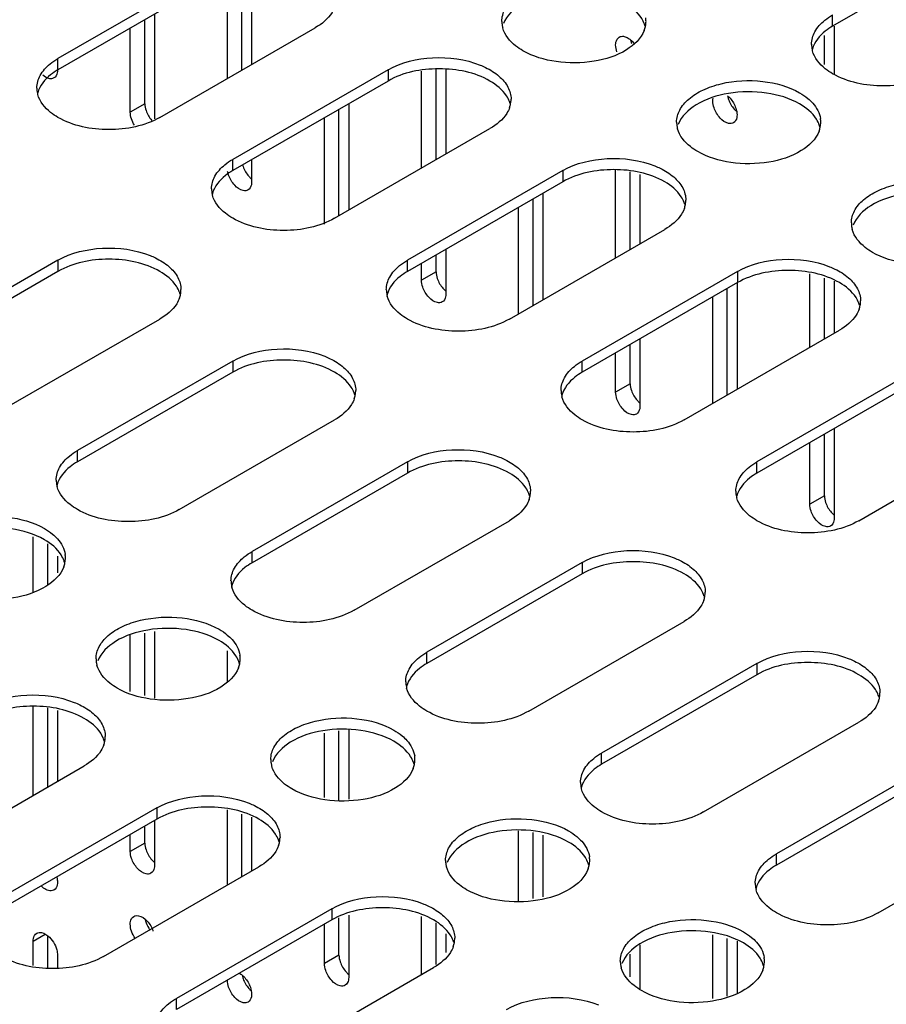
# Model space of a CAD drawing. Header units: millimetres. Extents: x 96 to 741, y 276 to 892.
# Tile 23 of 40: x 536 to 599, y 611 to 683. Entities that reach past the tile are written whole.
import ezdxf

# ---------------------------------------------------------------- set-up
doc = ezdxf.new("R2010")
doc.units = ezdxf.units.MM
doc.header["$LTSCALE"] = 75.983159
doc.layers.get('0').update_dxf_attribs({"linetype": 'CONTINUOUS'})

msp = doc.modelspace()

# ---------------------------------------------------------------- linework, layer by layer
at = {"color": 7}
for p, q in [((606.749, 688.802), (595.435, 682.27)), ((550.322, 686.434), (539.008, 679.902)), ((552.408, 679.065), (552.408, 686.231)), ((553.115, 686.439), (553.115, 679.473)), ((550.322, 685.618), (539.008, 679.086)), ((551.347, 678.453), (551.347, 685.919)), ((545.336, 676.614), (545.336, 682.739)), ((546.044, 683.147), (546.044, 675.501)), ((595.435, 682.27), (595.435, 683.087)), ((544.276, 676.002), (544.276, 682.127)), ((546.433, 675.616), (557.747, 682.148)), ((595.541, 682.27), (595.541, 678.8)), ((594.834, 679.482), (594.834, 681.588)), ((539.008, 679.086), (539.008, 679.902)), ((563.05, 679.086), (551.736, 672.554)), ((563.05, 679.086), (563.05, 678.269)), ((565.489, 671.921), (565.489, 678.986)), ((566.55, 672.533), (566.55, 679.12)), ((567.257, 679.12), (567.257, 672.942)), ((563.05, 678.269), (551.736, 671.737)), ((545.336, 676.614), (544.276, 676.002)), ((559.479, 668.449), (559.479, 676.207)), ((560.186, 676.616), (560.186, 668.859)), ((558.418, 667.837), (558.418, 675.595)), ((559.161, 668.267), (570.475, 674.799)), ((551.736, 671.737), (551.736, 672.554)), ((553.115, 672.533), (553.115, 670.899)), ((575.778, 671.738), (564.464, 665.206)), ((575.778, 671.738), (575.778, 670.921)), ((579.631, 665.389), (579.631, 671.772)), ((580.692, 666.001), (580.692, 671.659)), ((581.399, 671.451), (581.399, 666.41)), ((575.778, 670.921), (564.464, 664.389)), ((573.621, 661.919), (573.621, 669.676)), ((574.328, 670.084), (574.328, 662.327)), ((572.56, 661.307), (572.56, 669.063)), ((571.889, 660.919), (583.203, 667.451)), ((566.55, 664.367), (566.55, 665.593)), ((567.257, 666.001), (567.257, 662.734)), ((539.008, 665.206), (527.695, 658.674)), ((539.008, 665.206), (539.008, 664.389)), ((564.464, 664.389), (564.464, 665.206)), ((565.489, 663.755), (565.489, 664.981)), ((539.008, 664.389), (527.695, 657.857)), ((566.55, 664.367), (565.489, 663.755)), ((588.506, 664.389), (577.192, 657.857)), ((588.506, 664.389), (588.506, 663.573)), ((593.773, 658.857), (593.773, 664.207)), ((594.834, 659.47), (594.834, 663.895)), ((588.506, 663.573), (577.192, 657.041)), ((588.47, 663.573), (588.47, 655.795)), ((595.541, 663.687), (595.541, 659.878)), ((586.702, 654.775), (586.702, 662.531)), ((587.763, 655.387), (587.763, 663.144)), ((535.119, 654.387), (546.433, 660.919)), ((584.617, 653.571), (595.931, 660.103)), ((580.692, 656.202), (580.692, 659.061)), ((581.399, 659.469), (581.399, 654.569)), ((579.631, 655.59), (579.631, 658.449)), ((551.736, 657.857), (540.423, 651.325)), ((551.736, 657.857), (551.736, 657.041)), ((577.192, 657.041), (577.192, 657.857)), ((551.736, 657.041), (540.423, 650.509)), ((601.234, 657.041), (589.92, 650.509)), ((580.692, 656.202), (579.631, 655.59)), ((601.234, 656.224), (589.92, 649.692)), ((547.847, 647.039), (559.161, 653.571)), ((594.834, 648.037), (594.834, 652.529)), ((595.541, 652.938), (595.541, 646.404)), ((597.345, 646.222), (608.659, 652.754)), ((593.773, 647.425), (593.773, 651.917)), ((540.423, 650.509), (540.423, 651.325)), ((564.464, 650.509), (553.151, 643.977)), ((564.464, 650.509), (564.464, 649.692)), ((589.92, 649.692), (589.92, 650.509)), ((564.464, 649.692), (553.151, 643.16)), ((594.834, 648.037), (593.773, 647.425)), ((560.575, 639.69), (571.889, 646.222)), ((537.205, 641.011), (537.205, 645.053)), ((538.265, 641.573), (538.265, 644.526)), ((553.151, 643.16), (553.151, 643.977)), ((538.972, 643.643), (538.972, 642.431)), ((577.192, 643.161), (565.879, 636.629)), ((577.192, 643.161), (577.192, 642.344)), ((577.192, 642.344), (565.879, 635.812)), ((573.303, 632.342), (584.617, 638.874)), ((546.044, 638.14), (546.044, 633.289)), ((544.276, 633.761), (544.276, 637.868)), ((545.336, 633.478), (545.336, 638.032)), ((551.347, 634.431), (551.347, 636.736)), ((565.879, 635.812), (565.879, 636.629)), ((589.92, 635.812), (578.607, 629.28)), ((589.92, 635.812), (589.92, 634.996)), ((589.92, 634.996), (578.607, 628.464)), ((537.205, 626.195), (537.205, 632.662)), ((538.265, 626.807), (538.265, 632.591)), ((538.972, 632.383), (538.972, 627.218)), ((559.479, 625.812), (559.479, 630.901)), ((560.186, 631.01), (560.186, 625.923)), ((586.031, 624.994), (597.345, 631.526)), ((558.418, 626.035), (558.418, 630.738)), ((578.607, 628.464), (578.607, 629.28)), ((529.604, 621.809), (540.918, 628.341)), ((602.648, 628.464), (591.335, 621.932)), ((602.648, 627.647), (591.335, 621.115)), ((546.221, 625.279), (534.908, 618.748)), ((546.221, 625.279), (546.221, 624.463)), ((551.347, 619.666), (551.347, 625.139)), ((546.221, 624.463), (534.908, 617.931)), ((552.408, 620.278), (552.408, 624.827)), ((553.115, 624.619), (553.115, 620.686)), ((545.336, 622.725), (545.336, 623.952)), ((546.044, 624.36), (546.044, 621.092)), ((598.759, 617.645), (610.073, 624.177)), ((544.276, 622.113), (544.276, 623.34)), ((572.56, 618.519), (572.56, 623.607)), ((573.621, 618.687), (573.621, 623.483)), ((574.328, 623.293), (574.328, 618.799)), ((545.336, 622.725), (544.276, 622.113)), ((591.335, 621.115), (591.335, 621.932)), ((542.332, 614.461), (553.646, 620.993)), ((558.949, 617.931), (547.636, 611.399)), ((558.949, 617.931), (558.949, 617.115)), ((559.479, 614.56), (559.479, 617.27)), ((560.186, 617.478), (560.186, 612.927)), ((565.489, 613.134), (565.489, 617.375)), ((558.949, 617.115), (547.636, 610.583)), ((558.418, 613.948), (558.418, 616.808)), ((566.55, 613.864), (566.55, 616.915)), ((537.205, 615.58), (538.067, 616.078)), ((538.265, 613.61), (538.265, 615.965)), ((567.257, 616.114), (567.257, 614.747)), ((586.702, 611.394), (586.702, 616.04)), ((537.205, 613.786), (537.205, 615.58)), ((581.399, 615.315), (581.399, 612.103)), ((587.763, 611.562), (587.763, 615.755)), ((588.47, 615.565), (588.47, 611.768)), ((538.972, 614.56), (538.972, 613.61)), ((559.479, 614.56), (558.418, 613.948)), ((580.692, 612.98), (580.692, 614.613)), ((555.06, 607.113), (566.374, 613.645)), ((547.636, 610.583), (547.636, 611.399))]:
    msp.add_line(p, q, dxfattribs=at)
for centre, radius, start, end in [((573.103, 682.616), 1.761, 179.97317, 188.48407), ((580.052, 682.62), 1.789, 348.14517, 359.8996), ((580.08, 682.618), 1.761, 359.97317, 8.48407), ((573.167, 682.627), 1.826, 188.52163, 195.66979), ((579.934, 682.647), 1.91, 338.88511, 348.10254), ((579.922, 681.765), 1.923, 15.376, 19.49612), ((582.495, 681.597), 1.81, 191.88356, 198.85401), ((595.69, 680.946), 1.792, 180.0698, 193.25795), ((595.748, 680.112), 1.851, 164.73037, 166.76479), ((595.748, 680.958), 1.851, 193.2345, 195.27043), ((539.263, 677.761), 1.792, 180.0698, 193.25795), ((539.321, 676.928), 1.851, 164.73037, 166.76479), ((539.321, 677.774), 1.851, 193.2345, 195.27043), ((570.245, 676.942), 1.768, 349.3267, 0.01002), ((589.566, 677.515), 1.81, 191.88179, 198.84478), ((570.085, 676.088), 1.932, 15.94318, 20.69564), ((570.134, 676.965), 1.881, 340.44592, 349.26517), ((592.808, 675.27), 1.761, 359.97317, 8.48407), ((585.831, 675.268), 1.761, 179.97317, 188.48407), ((585.895, 675.279), 1.826, 188.52163, 195.66979), ((592.662, 675.298), 1.91, 338.88511, 348.10254), ((592.65, 674.417), 1.923, 15.376, 19.49612), ((592.78, 675.272), 1.789, 348.14517, 359.8996), ((554.249, 672.627), 1.851, 194.42689, 198.8097), ((551.991, 670.413), 1.792, 180.0698, 193.25795), ((552.049, 669.579), 1.851, 164.73037, 166.76479), ((552.049, 670.426), 1.851, 193.2345, 195.27043), ((582.813, 668.74), 1.932, 15.94318, 20.69564), ((582.862, 669.617), 1.881, 340.44592, 349.26517), ((582.973, 669.594), 1.768, 349.3267, 0.01002), ((598.559, 667.92), 1.761, 179.97317, 188.48407), ((598.623, 667.93), 1.826, 188.52163, 195.66979), ((546.043, 662.208), 1.932, 15.94318, 20.69564), ((546.092, 663.085), 1.881, 340.44592, 349.26517), ((546.203, 663.062), 1.768, 349.3267, 0.01002), ((564.719, 663.065), 1.792, 180.0698, 193.25795), ((564.777, 662.231), 1.851, 164.73037, 166.76479), ((564.777, 663.077), 1.851, 193.2345, 195.27043), ((595.54, 661.392), 1.932, 15.94318, 20.69564), ((595.59, 662.269), 1.881, 340.44592, 349.26517), ((595.701, 662.246), 1.768, 349.3267, 0.01002), ((558.771, 654.86), 1.932, 15.94318, 20.69564), ((558.82, 655.737), 1.881, 340.44592, 349.26517), ((558.931, 655.714), 1.768, 349.3267, 0.01002), ((577.447, 655.716), 1.792, 180.0698, 193.25795), ((577.505, 654.883), 1.851, 164.73037, 166.76479), ((577.505, 655.729), 1.851, 193.2345, 195.27043), ((540.678, 649.184), 1.792, 180.0698, 193.25795), ((540.735, 648.351), 1.851, 164.73037, 166.76479), ((540.735, 649.197), 1.851, 193.2345, 195.27043), ((571.499, 647.511), 1.932, 15.94318, 20.69564), ((571.659, 648.365), 1.768, 349.3267, 0.01002), ((590.175, 648.368), 1.792, 180.0698, 193.25795), ((571.548, 648.388), 1.881, 340.44592, 349.26517), ((590.233, 647.534), 1.851, 164.73037, 166.76479), ((590.233, 648.381), 1.851, 193.2345, 195.27043), ((537.649, 643.537), 1.91, 338.88511, 348.10254), ((537.638, 642.656), 1.923, 15.376, 19.49612), ((537.767, 643.511), 1.789, 348.14517, 359.8996), ((537.795, 643.508), 1.761, 359.97317, 8.48407), ((553.406, 641.836), 1.792, 180.0698, 193.25795), ((553.463, 641.002), 1.851, 164.73037, 166.76479), ((553.463, 641.849), 1.851, 193.2345, 195.27043), ((584.387, 641.017), 1.768, 349.3267, 0.01002), ((584.227, 640.163), 1.932, 15.94318, 20.69564), ((584.276, 641.04), 1.881, 340.44592, 349.26517), ((543.546, 636.158), 1.761, 179.97317, 188.48407), ((543.61, 636.169), 1.826, 188.52163, 195.66979), ((550.366, 635.307), 1.923, 15.376, 19.49612), ((550.495, 636.162), 1.789, 348.14517, 359.8996), ((550.523, 636.16), 1.761, 359.97317, 8.48407), ((550.377, 636.189), 1.91, 338.88511, 348.10254), ((566.134, 634.488), 1.792, 180.0698, 193.25795), ((566.191, 633.654), 1.851, 164.73037, 166.76479), ((566.191, 634.5), 1.851, 193.2345, 195.27043), ((596.955, 632.815), 1.932, 15.94318, 20.69564), ((597.004, 633.692), 1.881, 340.44592, 349.26517), ((597.115, 633.669), 1.768, 349.3267, 0.01002), ((540.528, 629.63), 1.932, 15.94318, 20.69564), ((540.577, 630.507), 1.881, 340.44592, 349.26517), ((540.688, 630.484), 1.768, 349.3267, 0.01002), ((556.274, 628.81), 1.761, 179.97317, 188.48407), ((563.223, 628.814), 1.789, 348.14517, 359.8996), ((563.251, 628.812), 1.761, 359.97317, 8.48407), ((556.338, 628.821), 1.826, 188.52163, 195.66979), ((563.105, 628.84), 1.91, 338.88511, 348.10254), ((563.094, 627.959), 1.923, 15.376, 19.49612), ((578.862, 627.139), 1.792, 180.0698, 193.25795), ((578.919, 626.306), 1.851, 164.73037, 166.76479), ((578.919, 627.152), 1.851, 193.2345, 195.27043), ((553.416, 623.136), 1.768, 349.3267, 0.01002), ((553.256, 622.282), 1.932, 15.94318, 20.69564), ((553.305, 623.159), 1.881, 340.44592, 349.26517), ((575.979, 621.463), 1.761, 359.97317, 8.48407), ((569.002, 621.462), 1.761, 179.97317, 188.48407), ((569.066, 621.472), 1.826, 188.52163, 195.66979), ((575.833, 621.492), 1.91, 338.88511, 348.10254), ((575.822, 620.611), 1.923, 15.376, 19.49612), ((575.951, 621.466), 1.789, 348.14517, 359.8996), ((591.59, 619.791), 1.792, 180.0698, 193.25795), ((591.647, 618.957), 1.851, 164.73037, 166.76479), ((591.647, 619.804), 1.851, 193.2345, 195.27043), ((547.138, 617.501), 1.808, 191.79631, 198.84681), ((544.036, 615.632), 2.026, 18.94587, 25.08419), ((565.984, 614.934), 1.932, 15.94318, 20.69564), ((566.033, 615.81), 1.881, 340.44592, 349.26517), ((566.144, 615.788), 1.768, 349.3267, 0.01002), ((588.707, 614.115), 1.761, 359.97317, 8.48407), ((581.73, 614.113), 1.761, 179.97317, 188.48407), ((581.794, 614.124), 1.826, 188.52163, 195.66979), ((588.561, 614.144), 1.91, 338.88511, 348.10254), ((588.55, 613.262), 1.923, 15.376, 19.49612), ((588.679, 614.117), 1.789, 348.14517, 359.8996), ((554.209, 613.419), 1.808, 191.79806, 198.85605)]:
    msp.add_arc(centre, radius, start, end, dxfattribs=at)
for points, knots in [([(571.341, 682.617), (571.342, 682.92), (571.524, 683.575), (572.238, 684.387), (573.292, 685.03), (575.095, 685.63), (577.55, 685.755), (579.491, 685.229), (580.303, 684.76)], [0, 0, 0, 0, 0.087136, 0.186849, 0.304529, 0.438665, 0.730081, 1, 1, 1, 1]), ([(580.303, 683.944), (579.571, 684.367), (577.827, 684.883), (575.189, 684.849), (572.867, 684.138), (571.694, 683.053), (571.465, 682.456)], [0, 0, 0, 0, 0.260617, 0.545433, 0.802971, 1, 1, 1, 1]), ([(559.178, 683.684), (559.125, 683.535), (558.807, 682.895), (558.224, 682.423), (557.747, 682.148)], [0, 0, 0, 0, 0.222593, 1, 1, 1, 1]), ([(581.735, 682.407), (581.682, 682.556), (581.364, 683.196), (580.781, 683.668), (580.303, 683.944)], [0, 0, 0, 0, 0.222588, 1, 1, 1, 1]), ([(593.898, 680.943), (593.898, 681.261), (594.1, 681.95), (594.58, 682.464), (594.864, 682.695)], [0, 0, 0, 0, 0.46369, 1, 1, 1, 1]), ([(572.879, 680.474), (572.694, 680.581), (572.073, 680.992), (571.552, 681.619), (571.408, 682.134)], [0, 0, 0, 0, 0.285617, 1, 1, 1, 1]), ([(581.715, 681.958), (581.486, 681.362), (580.312, 680.278), (577.99, 679.568), (575.354, 679.535), (573.611, 680.051), (572.879, 680.474)], [0, 0, 0, 0, 0.197111, 0.454661, 0.739438, 1, 1, 1, 1]), ([(595.435, 682.27), (595.249, 682.163), (594.626, 681.75), (594.103, 681.118), (593.962, 680.599)], [0, 0, 0, 0, 0.286033, 1, 1, 1, 1]), ([(579.631, 680.901), (579.631, 680.964), (579.646, 681.176), (579.759, 681.398), (579.89, 681.474)], [0, 0, 0, 0, 0.294571, 1, 1, 1, 1]), ([(579.89, 681.474), (579.98, 681.525), (580.136, 681.545), (580.275, 681.513), (580.314, 681.501)], [0, 0, 0, 0, 0.721611, 1, 1, 1, 1]), ([(580.314, 681.501), (580.419, 681.469), (580.555, 681.396), (580.674, 681.304), (580.706, 681.278)], [0, 0, 0, 0, 0.728926, 1, 1, 1, 1]), ([(595.436, 678.8), (595.249, 678.908), (594.626, 679.32), (594.103, 679.953), (593.962, 680.471)], [0, 0, 0, 0, 0.286033, 1, 1, 1, 1]), ([(563.05, 679.086), (564.02, 679.646), (566.339, 680.172), (568.673, 679.867), (569.757, 679.432)], [0, 0, 0, 0, 0.489694, 1, 1, 1, 1]), ([(537.471, 677.759), (537.471, 678.076), (537.673, 678.766), (538.153, 679.279), (538.437, 679.511)], [0, 0, 0, 0, 0.46369, 1, 1, 1, 1]), ([(539.008, 679.086), (538.822, 678.978), (538.199, 678.566), (537.676, 677.933), (537.535, 677.415)], [0, 0, 0, 0, 0.286033, 1, 1, 1, 1]), ([(538.972, 679.064), (538.972, 679), (538.958, 678.789), (538.844, 678.567), (538.714, 678.491)], [0, 0, 0, 0, 0.294564, 1, 1, 1, 1]), ([(570.475, 678.269), (569.373, 678.906), (566.762, 679.408), (564.152, 678.905), (563.05, 678.269)], [0, 0, 0, 0, 0.500001, 1, 1, 1, 1]), ([(569.757, 679.432), (569.889, 679.379), (570.376, 679.164), (570.836, 678.879), (571.13, 678.624)], [0, 0, 0, 0, 0.267796, 1, 1, 1, 1]), ([(538.486, 678.433), (538.439, 678.433), (538.221, 678.46), (538.026, 678.58), (537.896, 678.689)], [0, 0, 0, 0, 0.217289, 1, 1, 1, 1]), ([(571.892, 676.771), (571.837, 676.916), (571.515, 677.539), (570.943, 677.999), (570.475, 678.269)], [0, 0, 0, 0, 0.222938, 1, 1, 1, 1]), ([(571.13, 678.624), (571.392, 678.398), (571.831, 677.899), (572.012, 677.245), (572.012, 676.943)], [0, 0, 0, 0, 0.533556, 1, 1, 1, 1]), ([(584.069, 675.269), (584.07, 675.572), (584.252, 676.227), (584.966, 677.039), (586.02, 677.682), (587.823, 678.282), (590.278, 678.407), (592.219, 677.881), (593.031, 677.412)], [0, 0, 0, 0, 0.087136, 0.186849, 0.304529, 0.438665, 0.730081, 1, 1, 1, 1]), ([(602.86, 678.8), (601.758, 678.164), (599.148, 677.661), (596.537, 678.164), (595.436, 678.8)], [0, 0, 0, 0, 0.5, 1, 1, 1, 1]), ([(593.031, 676.596), (592.299, 677.018), (590.555, 677.535), (587.917, 677.501), (585.595, 676.79), (584.422, 675.704), (584.193, 675.107)], [0, 0, 0, 0, 0.260617, 0.545433, 0.802971, 1, 1, 1, 1]), ([(539.008, 675.616), (538.822, 675.723), (538.199, 676.136), (537.676, 676.768), (537.535, 677.286)], [0, 0, 0, 0, 0.286033, 1, 1, 1, 1]), ([(587.777, 677.195), (587.844, 677.139), (588.103, 676.884), (588.293, 676.558), (588.381, 676.296)], [0, 0, 0, 0, 0.240385, 1, 1, 1, 1]), ([(587.853, 676.93), (587.941, 676.673), (588.126, 676.353), (588.38, 676.099), (588.445, 676.044)], [0, 0, 0, 0, 0.7591, 1, 1, 1, 1]), ([(593.631, 676.998), (593.756, 676.894), (594.181, 676.495), (594.487, 675.946), (594.55, 675.53)], [0, 0, 0, 0, 0.278952, 1, 1, 1, 1]), ([(571.906, 676.336), (571.853, 676.187), (571.535, 675.547), (570.952, 675.075), (570.475, 674.799)], [0, 0, 0, 0, 0.222593, 1, 1, 1, 1]), ([(588.211, 675.226), (588.108, 675.167), (587.712, 675.145), (587.169, 675.575), (586.889, 676.037), (586.795, 676.312)], [0, 0, 0, 0, 0.182822, 0.554475, 1, 1, 1, 1]), ([(594.463, 675.059), (594.41, 675.207), (594.092, 675.848), (593.509, 676.32), (593.031, 676.596)], [0, 0, 0, 0, 0.222588, 1, 1, 1, 1]), ([(546.433, 675.616), (545.331, 674.98), (542.721, 674.477), (540.11, 674.98), (539.008, 675.616)], [0, 0, 0, 0, 0.5, 1, 1, 1, 1]), ([(588.47, 675.798), (588.47, 675.735), (588.456, 675.524), (588.342, 675.302), (588.211, 675.226)], [0, 0, 0, 0, 0.294553, 1, 1, 1, 1]), ([(585.607, 673.126), (585.422, 673.232), (584.801, 673.643), (584.28, 674.271), (584.136, 674.786)], [0, 0, 0, 0, 0.285617, 1, 1, 1, 1]), ([(594.443, 674.61), (594.214, 674.013), (593.04, 672.93), (590.718, 672.22), (588.081, 672.187), (586.339, 672.703), (585.607, 673.126)], [0, 0, 0, 0, 0.197111, 0.454661, 0.739438, 1, 1, 1, 1]), ([(575.778, 671.738), (576.748, 672.298), (579.067, 672.823), (581.401, 672.518), (582.485, 672.084)], [0, 0, 0, 0, 0.489694, 1, 1, 1, 1]), ([(550.199, 670.411), (550.199, 670.728), (550.401, 671.418), (550.881, 671.931), (551.165, 672.163)], [0, 0, 0, 0, 0.46369, 1, 1, 1, 1]), ([(552.498, 672.031), (552.585, 671.773), (552.771, 671.452), (553.025, 671.199), (553.091, 671.143)], [0, 0, 0, 0, 0.759178, 1, 1, 1, 1]), ([(583.203, 670.921), (582.101, 671.557), (579.49, 672.06), (576.88, 671.557), (575.778, 670.921)], [0, 0, 0, 0, 0.500001, 1, 1, 1, 1]), ([(582.485, 672.084), (582.617, 672.031), (583.104, 671.816), (583.564, 671.531), (583.858, 671.276)], [0, 0, 0, 0, 0.267796, 1, 1, 1, 1]), ([(551.736, 671.737), (551.55, 671.63), (550.927, 671.217), (550.404, 670.585), (550.263, 670.067)], [0, 0, 0, 0, 0.286033, 1, 1, 1, 1]), ([(552.856, 670.327), (552.753, 670.267), (552.356, 670.246), (551.812, 670.677), (551.532, 671.14), (551.438, 671.415)], [0, 0, 0, 0, 0.182801, 0.554614, 1, 1, 1, 1]), ([(583.858, 671.276), (584.12, 671.049), (584.559, 670.55), (584.74, 669.897), (584.74, 669.594)], [0, 0, 0, 0, 0.533556, 1, 1, 1, 1]), ([(553.115, 670.899), (553.115, 670.836), (553.1, 670.624), (552.987, 670.402), (552.856, 670.327)], [0, 0, 0, 0, 0.294564, 1, 1, 1, 1]), ([(584.62, 669.423), (584.565, 669.568), (584.243, 670.191), (583.671, 670.651), (583.203, 670.921)], [0, 0, 0, 0, 0.222938, 1, 1, 1, 1]), ([(596.797, 667.921), (596.797, 668.223), (596.98, 668.879), (597.694, 669.691), (598.748, 670.333), (600.551, 670.934), (603.006, 671.058), (604.947, 670.533), (605.759, 670.064)], [0, 0, 0, 0, 0.087136, 0.186849, 0.304529, 0.438665, 0.730081, 1, 1, 1, 1]), ([(551.736, 668.267), (551.55, 668.375), (550.927, 668.788), (550.404, 669.42), (550.263, 669.938)], [0, 0, 0, 0, 0.286033, 1, 1, 1, 1]), ([(605.759, 669.247), (605.027, 669.67), (603.283, 670.186), (600.645, 670.152), (598.323, 669.442), (597.15, 668.356), (596.921, 667.759)], [0, 0, 0, 0, 0.260617, 0.545433, 0.802971, 1, 1, 1, 1]), ([(584.634, 668.987), (584.581, 668.839), (584.263, 668.198), (583.68, 667.726), (583.203, 667.451)], [0, 0, 0, 0, 0.222593, 1, 1, 1, 1]), ([(559.161, 668.267), (558.059, 667.631), (555.449, 667.128), (552.838, 667.631), (551.736, 668.267)], [0, 0, 0, 0, 0.5, 1, 1, 1, 1]), ([(598.335, 665.777), (598.15, 665.884), (597.529, 666.295), (597.008, 666.922), (596.864, 667.437)], [0, 0, 0, 0, 0.285617, 1, 1, 1, 1]), ([(607.171, 667.262), (606.942, 666.665), (605.768, 665.581), (603.446, 664.872), (600.809, 664.839), (599.067, 665.355), (598.335, 665.777)], [0, 0, 0, 0, 0.197111, 0.454661, 0.739438, 1, 1, 1, 1]), ([(539.008, 665.206), (539.979, 665.766), (542.297, 666.291), (544.632, 665.986), (545.715, 665.552)], [0, 0, 0, 0, 0.489694, 1, 1, 1, 1]), ([(545.715, 665.552), (545.848, 665.499), (546.335, 665.284), (546.794, 664.999), (547.089, 664.744)], [0, 0, 0, 0, 0.267796, 1, 1, 1, 1]), ([(588.506, 664.389), (589.476, 664.949), (591.795, 665.475), (594.129, 665.17), (595.213, 664.735)], [0, 0, 0, 0, 0.489694, 1, 1, 1, 1]), ([(546.433, 664.389), (545.331, 665.025), (542.721, 665.528), (540.11, 665.025), (539.008, 664.389)], [0, 0, 0, 0, 0.500001, 1, 1, 1, 1]), ([(547.089, 664.744), (547.35, 664.517), (547.79, 664.018), (547.97, 663.365), (547.971, 663.062)], [0, 0, 0, 0, 0.533556, 1, 1, 1, 1]), ([(562.927, 663.062), (562.927, 663.38), (563.129, 664.069), (563.609, 664.583), (563.893, 664.814)], [0, 0, 0, 0, 0.46369, 1, 1, 1, 1]), ([(595.213, 664.735), (595.345, 664.682), (595.832, 664.468), (596.292, 664.183), (596.586, 663.927)], [0, 0, 0, 0, 0.267796, 1, 1, 1, 1]), ([(547.85, 662.891), (547.796, 663.036), (547.473, 663.659), (546.901, 664.119), (546.433, 664.389)], [0, 0, 0, 0, 0.222938, 1, 1, 1, 1]), ([(564.464, 664.389), (564.278, 664.282), (563.655, 663.869), (563.132, 663.236), (562.991, 662.718)], [0, 0, 0, 0, 0.286033, 1, 1, 1, 1]), ([(595.931, 663.573), (594.829, 664.209), (592.218, 664.712), (589.608, 664.209), (588.506, 663.573)], [0, 0, 0, 0, 0.500001, 1, 1, 1, 1]), ([(596.586, 663.927), (596.848, 663.701), (597.287, 663.202), (597.468, 662.548), (597.468, 662.246)], [0, 0, 0, 0, 0.533556, 1, 1, 1, 1]), ([(566.998, 662.162), (566.895, 662.102), (566.498, 662.081), (565.954, 662.512), (565.674, 662.976), (565.58, 663.25)], [0, 0, 0, 0, 0.182801, 0.554614, 1, 1, 1, 1]), ([(566.64, 663.866), (566.728, 663.608), (566.913, 663.287), (567.168, 663.034), (567.234, 662.978)], [0, 0, 0, 0, 0.759178, 1, 1, 1, 1]), ([(597.348, 662.075), (597.293, 662.22), (596.97, 662.842), (596.399, 663.302), (595.931, 663.573)], [0, 0, 0, 0, 0.222938, 1, 1, 1, 1]), ([(547.864, 662.455), (547.812, 662.307), (547.494, 661.667), (546.91, 661.195), (546.433, 660.919)], [0, 0, 0, 0, 0.222593, 1, 1, 1, 1]), ([(564.464, 660.919), (564.278, 661.027), (563.655, 661.439), (563.132, 662.072), (562.991, 662.59)], [0, 0, 0, 0, 0.286033, 1, 1, 1, 1]), ([(567.257, 662.734), (567.257, 662.671), (567.242, 662.459), (567.129, 662.237), (566.998, 662.162)], [0, 0, 0, 0, 0.294564, 1, 1, 1, 1]), ([(597.362, 661.639), (597.309, 661.49), (596.991, 660.85), (596.408, 660.378), (595.931, 660.103)], [0, 0, 0, 0, 0.222593, 1, 1, 1, 1]), ([(571.889, 660.919), (570.787, 660.283), (568.177, 659.78), (565.566, 660.283), (564.464, 660.919)], [0, 0, 0, 0, 0.5, 1, 1, 1, 1]), ([(551.736, 657.857), (552.707, 658.417), (555.025, 658.943), (557.36, 658.638), (558.443, 658.203)], [0, 0, 0, 0, 0.489694, 1, 1, 1, 1]), ([(558.443, 658.203), (558.576, 658.15), (559.063, 657.936), (559.522, 657.651), (559.817, 657.396)], [0, 0, 0, 0, 0.267796, 1, 1, 1, 1]), ([(559.161, 657.041), (558.059, 657.677), (555.449, 658.18), (552.838, 657.677), (551.736, 657.041)], [0, 0, 0, 0, 0.500001, 1, 1, 1, 1]), ([(575.655, 655.714), (575.655, 656.031), (575.857, 656.721), (576.337, 657.234), (576.621, 657.466)], [0, 0, 0, 0, 0.46369, 1, 1, 1, 1]), ([(560.578, 655.543), (560.524, 655.688), (560.201, 656.31), (559.629, 656.77), (559.161, 657.041)], [0, 0, 0, 0, 0.222938, 1, 1, 1, 1]), ([(559.817, 657.396), (560.078, 657.169), (560.517, 656.67), (560.698, 656.016), (560.699, 655.714)], [0, 0, 0, 0, 0.533556, 1, 1, 1, 1]), ([(577.192, 657.041), (577.006, 656.933), (576.383, 656.521), (575.86, 655.888), (575.719, 655.37)], [0, 0, 0, 0, 0.286033, 1, 1, 1, 1]), ([(580.782, 655.701), (580.87, 655.443), (581.056, 655.122), (581.31, 654.869), (581.376, 654.813)], [0, 0, 0, 0, 0.759178, 1, 1, 1, 1]), ([(560.592, 655.107), (560.54, 654.958), (560.222, 654.318), (559.638, 653.846), (559.161, 653.571)], [0, 0, 0, 0, 0.222593, 1, 1, 1, 1]), ([(577.192, 653.571), (577.006, 653.678), (576.383, 654.091), (575.86, 654.723), (575.719, 655.241)], [0, 0, 0, 0, 0.286033, 1, 1, 1, 1]), ([(581.14, 653.997), (581.037, 653.937), (580.64, 653.916), (580.097, 654.348), (579.816, 654.811), (579.723, 655.085)], [0, 0, 0, 0, 0.182801, 0.554614, 1, 1, 1, 1]), ([(581.399, 654.569), (581.399, 654.506), (581.385, 654.295), (581.271, 654.073), (581.14, 653.997)], [0, 0, 0, 0, 0.294564, 1, 1, 1, 1]), ([(584.617, 653.571), (583.515, 652.935), (580.905, 652.432), (578.294, 652.935), (577.192, 653.571)], [0, 0, 0, 0, 0.5, 1, 1, 1, 1]), ([(564.464, 650.509), (565.435, 651.069), (567.753, 651.595), (570.088, 651.29), (571.171, 650.855)], [0, 0, 0, 0, 0.489694, 1, 1, 1, 1]), ([(538.885, 649.182), (538.885, 649.499), (539.087, 650.189), (539.567, 650.702), (539.851, 650.934)], [0, 0, 0, 0, 0.46369, 1, 1, 1, 1]), ([(540.423, 650.509), (540.236, 650.401), (539.613, 649.989), (539.091, 649.356), (538.949, 648.838)], [0, 0, 0, 0, 0.286033, 1, 1, 1, 1]), ([(571.889, 649.692), (570.787, 650.329), (568.177, 650.831), (565.566, 650.329), (564.464, 649.692)], [0, 0, 0, 0, 0.500001, 1, 1, 1, 1]), ([(571.171, 650.855), (571.304, 650.802), (571.79, 650.587), (572.25, 650.302), (572.545, 650.047)], [0, 0, 0, 0, 0.267796, 1, 1, 1, 1]), ([(573.306, 648.194), (573.252, 648.339), (572.929, 648.962), (572.357, 649.422), (571.889, 649.692)], [0, 0, 0, 0, 0.222938, 1, 1, 1, 1]), ([(572.545, 650.047), (572.806, 649.821), (573.245, 649.322), (573.426, 648.668), (573.427, 648.366)], [0, 0, 0, 0, 0.533556, 1, 1, 1, 1]), ([(588.383, 648.366), (588.383, 648.683), (588.585, 649.373), (589.065, 649.886), (589.349, 650.118)], [0, 0, 0, 0, 0.46369, 1, 1, 1, 1]), ([(589.92, 649.692), (589.734, 649.585), (589.111, 649.172), (588.588, 648.54), (588.447, 648.022)], [0, 0, 0, 0, 0.286033, 1, 1, 1, 1]), ([(540.423, 647.039), (540.237, 647.146), (539.613, 647.559), (539.091, 648.191), (538.949, 648.709)], [0, 0, 0, 0, 0.286033, 1, 1, 1, 1]), ([(573.32, 647.759), (573.268, 647.61), (572.95, 646.97), (572.366, 646.498), (571.889, 646.222)], [0, 0, 0, 0, 0.222593, 1, 1, 1, 1]), ([(589.92, 646.222), (589.734, 646.33), (589.111, 646.743), (588.588, 647.375), (588.447, 647.893)], [0, 0, 0, 0, 0.286033, 1, 1, 1, 1]), ([(594.924, 647.536), (595.012, 647.279), (595.198, 646.958), (595.452, 646.704), (595.518, 646.648)], [0, 0, 0, 0, 0.759178, 1, 1, 1, 1]), ([(547.847, 647.039), (546.746, 646.403), (544.135, 645.9), (541.525, 646.403), (540.423, 647.039)], [0, 0, 0, 0, 0.5, 1, 1, 1, 1]), ([(595.282, 645.832), (595.179, 645.773), (594.782, 645.751), (594.239, 646.183), (593.959, 646.646), (593.865, 646.921)], [0, 0, 0, 0, 0.182801, 0.554614, 1, 1, 1, 1]), ([(529.057, 643.507), (529.057, 643.81), (529.239, 644.465), (529.953, 645.278), (531.008, 645.92), (532.81, 646.521), (535.265, 646.645), (537.206, 646.12), (538.019, 645.651)], [0, 0, 0, 0, 0.087136, 0.186849, 0.304529, 0.438665, 0.730081, 1, 1, 1, 1]), ([(597.345, 646.222), (596.243, 645.586), (593.633, 645.083), (591.022, 645.586), (589.92, 646.222)], [0, 0, 0, 0, 0.5, 1, 1, 1, 1]), ([(595.541, 646.404), (595.541, 646.341), (595.527, 646.13), (595.413, 645.908), (595.282, 645.832)], [0, 0, 0, 0, 0.294564, 1, 1, 1, 1]), ([(538.019, 644.834), (537.286, 645.257), (535.542, 645.773), (532.904, 645.739), (530.582, 645.029), (529.409, 643.943), (529.181, 643.346)], [0, 0, 0, 0, 0.260617, 0.545433, 0.802971, 1, 1, 1, 1]), ([(538.618, 645.236), (538.743, 645.132), (539.168, 644.734), (539.475, 644.185), (539.537, 643.768)], [0, 0, 0, 0, 0.278952, 1, 1, 1, 1]), ([(539.45, 643.297), (539.398, 643.446), (539.079, 644.087), (538.496, 644.559), (538.019, 644.834)], [0, 0, 0, 0, 0.222588, 1, 1, 1, 1]), ([(577.192, 643.161), (578.163, 643.721), (580.481, 644.246), (582.816, 643.941), (583.899, 643.507)], [0, 0, 0, 0, 0.489694, 1, 1, 1, 1]), ([(551.613, 641.834), (551.613, 642.151), (551.815, 642.841), (552.295, 643.354), (552.579, 643.586)], [0, 0, 0, 0, 0.46369, 1, 1, 1, 1]), ([(553.151, 643.16), (552.964, 643.053), (552.341, 642.64), (551.819, 642.008), (551.677, 641.49)], [0, 0, 0, 0, 0.286033, 1, 1, 1, 1]), ([(584.617, 642.344), (583.515, 642.98), (580.905, 643.483), (578.294, 642.98), (577.192, 642.344)], [0, 0, 0, 0, 0.500001, 1, 1, 1, 1]), ([(583.899, 643.507), (584.032, 643.454), (584.518, 643.239), (584.978, 642.954), (585.273, 642.699)], [0, 0, 0, 0, 0.267796, 1, 1, 1, 1]), ([(539.431, 642.849), (539.201, 642.252), (538.027, 641.168), (535.705, 640.459), (533.069, 640.426), (531.326, 640.942), (530.594, 641.364)], [0, 0, 0, 0, 0.197111, 0.454661, 0.739438, 1, 1, 1, 1]), ([(585.273, 642.699), (585.534, 642.472), (585.973, 641.973), (586.154, 641.32), (586.155, 641.017)], [0, 0, 0, 0, 0.533556, 1, 1, 1, 1]), ([(586.034, 640.846), (585.98, 640.991), (585.657, 641.614), (585.085, 642.074), (584.617, 642.344)], [0, 0, 0, 0, 0.222938, 1, 1, 1, 1]), ([(553.151, 639.69), (552.965, 639.798), (552.341, 640.211), (551.819, 640.843), (551.677, 641.361)], [0, 0, 0, 0, 0.286033, 1, 1, 1, 1]), ([(586.048, 640.41), (585.996, 640.262), (585.678, 639.622), (585.094, 639.15), (584.617, 638.874)], [0, 0, 0, 0, 0.222593, 1, 1, 1, 1]), ([(560.575, 639.69), (559.474, 639.054), (556.863, 638.551), (554.253, 639.054), (553.151, 639.69)], [0, 0, 0, 0, 0.5, 1, 1, 1, 1]), ([(541.785, 636.159), (541.785, 636.462), (541.967, 637.117), (542.681, 637.929), (543.736, 638.572), (545.538, 639.172), (547.993, 639.297), (549.934, 638.771), (550.747, 638.302)], [0, 0, 0, 0, 0.087136, 0.186849, 0.304529, 0.438665, 0.730081, 1, 1, 1, 1]), ([(550.747, 637.486), (550.014, 637.909), (548.27, 638.425), (545.632, 638.391), (543.31, 637.68), (542.137, 636.595), (541.909, 635.998)], [0, 0, 0, 0, 0.260617, 0.545433, 0.802971, 1, 1, 1, 1]), ([(552.178, 635.949), (552.126, 636.098), (551.807, 636.738), (551.224, 637.21), (550.747, 637.486)], [0, 0, 0, 0, 0.222588, 1, 1, 1, 1]), ([(551.346, 637.888), (551.471, 637.784), (551.896, 637.385), (552.203, 636.836), (552.265, 636.42)], [0, 0, 0, 0, 0.278952, 1, 1, 1, 1]), ([(589.92, 635.812), (590.891, 636.372), (593.209, 636.898), (595.544, 636.593), (596.627, 636.158)], [0, 0, 0, 0, 0.489694, 1, 1, 1, 1]), ([(564.341, 634.485), (564.341, 634.803), (564.543, 635.492), (565.023, 636.006), (565.307, 636.237)], [0, 0, 0, 0, 0.46369, 1, 1, 1, 1]), ([(596.627, 636.158), (596.76, 636.105), (597.246, 635.891), (597.706, 635.606), (598.001, 635.35)], [0, 0, 0, 0, 0.267796, 1, 1, 1, 1]), ([(543.322, 634.016), (543.137, 634.123), (542.517, 634.534), (541.996, 635.161), (541.852, 635.676)], [0, 0, 0, 0, 0.285617, 1, 1, 1, 1]), ([(552.159, 635.5), (551.929, 634.904), (550.755, 633.82), (548.433, 633.11), (545.797, 633.077), (544.054, 633.593), (543.322, 634.016)], [0, 0, 0, 0, 0.197111, 0.454661, 0.739438, 1, 1, 1, 1]), ([(565.879, 635.812), (565.692, 635.705), (565.069, 635.292), (564.547, 634.659), (564.405, 634.141)], [0, 0, 0, 0, 0.286033, 1, 1, 1, 1]), ([(597.345, 634.996), (596.243, 635.632), (593.633, 636.135), (591.022, 635.632), (589.92, 634.996)], [0, 0, 0, 0, 0.500001, 1, 1, 1, 1]), ([(598.001, 635.35), (598.262, 635.124), (598.701, 634.625), (598.882, 633.971), (598.882, 633.669)], [0, 0, 0, 0, 0.533556, 1, 1, 1, 1]), ([(598.762, 633.498), (598.708, 633.643), (598.385, 634.265), (597.813, 634.725), (597.345, 634.996)], [0, 0, 0, 0, 0.222938, 1, 1, 1, 1]), ([(565.879, 632.342), (565.692, 632.45), (565.069, 632.862), (564.547, 633.495), (564.405, 634.013)], [0, 0, 0, 0, 0.286033, 1, 1, 1, 1]), ([(533.493, 632.628), (534.464, 633.188), (536.782, 633.713), (539.117, 633.409), (540.2, 632.974)], [0, 0, 0, 0, 0.489694, 1, 1, 1, 1]), ([(598.776, 633.062), (598.724, 632.913), (598.406, 632.273), (597.822, 631.801), (597.345, 631.526)], [0, 0, 0, 0, 0.222593, 1, 1, 1, 1]), ([(540.918, 631.811), (539.816, 632.447), (537.206, 632.95), (534.595, 632.447), (533.493, 631.811)], [0, 0, 0, 0, 0.500001, 1, 1, 1, 1]), ([(540.2, 632.974), (540.333, 632.921), (540.819, 632.706), (541.279, 632.421), (541.573, 632.166)], [0, 0, 0, 0, 0.267796, 1, 1, 1, 1]), ([(573.303, 632.342), (572.202, 631.706), (569.591, 631.203), (566.981, 631.706), (565.879, 632.342)], [0, 0, 0, 0, 0.5, 1, 1, 1, 1]), ([(542.335, 630.313), (542.281, 630.458), (541.958, 631.081), (541.386, 631.541), (540.918, 631.811)], [0, 0, 0, 0, 0.222938, 1, 1, 1, 1]), ([(541.573, 632.166), (541.835, 631.94), (542.274, 631.44), (542.455, 630.787), (542.455, 630.485)], [0, 0, 0, 0, 0.533556, 1, 1, 1, 1]), ([(554.513, 628.811), (554.513, 629.114), (554.695, 629.769), (555.409, 630.581), (556.464, 631.223), (558.266, 631.824), (560.721, 631.948), (562.662, 631.423), (563.475, 630.954)], [0, 0, 0, 0, 0.087136, 0.186849, 0.304529, 0.438665, 0.730081, 1, 1, 1, 1]), ([(563.475, 630.138), (562.742, 630.56), (560.998, 631.077), (558.36, 631.043), (556.038, 630.332), (554.865, 629.246), (554.637, 628.649)], [0, 0, 0, 0, 0.260617, 0.545433, 0.802971, 1, 1, 1, 1]), ([(564.074, 630.54), (564.199, 630.435), (564.624, 630.037), (564.931, 629.488), (564.993, 629.071)], [0, 0, 0, 0, 0.278952, 1, 1, 1, 1]), ([(542.349, 629.878), (542.297, 629.729), (541.978, 629.089), (541.395, 628.617), (540.918, 628.341)], [0, 0, 0, 0, 0.222593, 1, 1, 1, 1]), ([(564.906, 628.601), (564.854, 628.749), (564.535, 629.39), (563.952, 629.862), (563.475, 630.138)], [0, 0, 0, 0, 0.222588, 1, 1, 1, 1]), ([(577.069, 627.137), (577.069, 627.454), (577.271, 628.144), (577.751, 628.657), (578.035, 628.889)], [0, 0, 0, 0, 0.46369, 1, 1, 1, 1]), ([(556.05, 626.667), (555.865, 626.774), (555.245, 627.185), (554.724, 627.812), (554.58, 628.327)], [0, 0, 0, 0, 0.285617, 1, 1, 1, 1]), ([(564.887, 628.152), (564.657, 627.555), (563.483, 626.472), (561.161, 625.762), (558.525, 625.729), (556.782, 626.245), (556.05, 626.667)], [0, 0, 0, 0, 0.197111, 0.454661, 0.739438, 1, 1, 1, 1]), ([(578.607, 628.464), (578.42, 628.356), (577.797, 627.944), (577.275, 627.311), (577.133, 626.793)], [0, 0, 0, 0, 0.286033, 1, 1, 1, 1]), ([(578.607, 624.994), (578.42, 625.101), (577.797, 625.514), (577.275, 626.146), (577.133, 626.664)], [0, 0, 0, 0, 0.286033, 1, 1, 1, 1]), ([(546.221, 625.279), (547.191, 625.84), (549.51, 626.365), (551.845, 626.06), (552.928, 625.626)], [0, 0, 0, 0, 0.489694, 1, 1, 1, 1]), ([(553.646, 624.463), (552.544, 625.099), (549.934, 625.602), (547.323, 625.099), (546.221, 624.463)], [0, 0, 0, 0, 0.500001, 1, 1, 1, 1]), ([(552.928, 625.626), (553.061, 625.573), (553.547, 625.358), (554.007, 625.073), (554.301, 624.818)], [0, 0, 0, 0, 0.267796, 1, 1, 1, 1]), ([(555.063, 622.965), (555.009, 623.11), (554.686, 623.732), (554.114, 624.193), (553.646, 624.463)], [0, 0, 0, 0, 0.222938, 1, 1, 1, 1]), ([(554.301, 624.818), (554.563, 624.591), (555.002, 624.092), (555.183, 623.438), (555.183, 623.136)], [0, 0, 0, 0, 0.533556, 1, 1, 1, 1]), ([(567.241, 621.462), (567.241, 621.765), (567.423, 622.42), (568.137, 623.233), (569.192, 623.875), (570.994, 624.476), (573.449, 624.6), (575.39, 624.075), (576.203, 623.606)], [0, 0, 0, 0, 0.087136, 0.186849, 0.304529, 0.438665, 0.730081, 1, 1, 1, 1]), ([(586.031, 624.994), (584.93, 624.358), (582.319, 623.855), (579.709, 624.358), (578.607, 624.994)], [0, 0, 0, 0, 0.5, 1, 1, 1, 1]), ([(576.203, 622.789), (575.47, 623.212), (573.726, 623.728), (571.088, 623.694), (568.766, 622.984), (567.593, 621.898), (567.364, 621.301)], [0, 0, 0, 0, 0.260617, 0.545433, 0.802971, 1, 1, 1, 1]), ([(576.802, 623.191), (576.927, 623.087), (577.352, 622.689), (577.659, 622.14), (577.721, 621.723)], [0, 0, 0, 0, 0.278952, 1, 1, 1, 1]), ([(555.077, 622.529), (555.025, 622.381), (554.706, 621.74), (554.123, 621.268), (553.646, 620.993)], [0, 0, 0, 0, 0.222593, 1, 1, 1, 1]), ([(577.634, 621.252), (577.581, 621.401), (577.263, 622.042), (576.68, 622.514), (576.203, 622.789)], [0, 0, 0, 0, 0.222588, 1, 1, 1, 1]), ([(545.785, 620.52), (545.681, 620.46), (545.284, 620.439), (544.741, 620.87), (544.461, 621.334), (544.367, 621.608)], [0, 0, 0, 0, 0.182801, 0.554614, 1, 1, 1, 1]), ([(545.427, 622.224), (545.517, 621.959), (545.709, 621.63), (545.974, 621.373), (546.043, 621.318)], [0, 0, 0, 0, 0.76025, 1, 1, 1, 1]), ([(589.797, 619.789), (589.797, 620.106), (589.999, 620.796), (590.479, 621.309), (590.763, 621.541)], [0, 0, 0, 0, 0.46369, 1, 1, 1, 1]), ([(546.044, 621.092), (546.044, 621.029), (546.029, 620.818), (545.916, 620.595), (545.785, 620.52)], [0, 0, 0, 0, 0.294564, 1, 1, 1, 1]), ([(568.778, 619.319), (568.593, 619.426), (567.973, 619.837), (567.452, 620.464), (567.308, 620.979)], [0, 0, 0, 0, 0.285617, 1, 1, 1, 1]), ([(591.335, 621.115), (591.148, 621.008), (590.525, 620.595), (590.003, 619.963), (589.861, 619.445)], [0, 0, 0, 0, 0.286033, 1, 1, 1, 1]), ([(577.615, 620.804), (577.385, 620.207), (576.211, 619.123), (573.889, 618.414), (571.253, 618.381), (569.51, 618.897), (568.778, 619.319)], [0, 0, 0, 0, 0.197111, 0.454661, 0.739438, 1, 1, 1, 1]), ([(538.714, 619.295), (538.655, 619.261), (538.321, 619.173), (537.993, 619.392), (537.804, 619.576)], [0, 0, 0, 0, 0.205221, 1, 1, 1, 1]), ([(538.972, 619.867), (538.972, 619.804), (538.958, 619.593), (538.844, 619.371), (538.714, 619.295)], [0, 0, 0, 0, 0.294564, 1, 1, 1, 1]), ([(558.949, 617.931), (559.919, 618.491), (562.238, 619.017), (564.573, 618.712), (565.656, 618.277)], [0, 0, 0, 0, 0.489694, 1, 1, 1, 1]), ([(591.335, 617.645), (591.148, 617.753), (590.525, 618.166), (590.003, 618.798), (589.861, 619.316)], [0, 0, 0, 0, 0.286033, 1, 1, 1, 1]), ([(566.374, 617.115), (565.272, 617.751), (562.662, 618.254), (560.051, 617.751), (558.949, 617.115)], [0, 0, 0, 0, 0.500001, 1, 1, 1, 1]), ([(565.656, 618.277), (565.788, 618.224), (566.275, 618.009), (566.735, 617.725), (567.029, 617.469)], [0, 0, 0, 0, 0.267796, 1, 1, 1, 1]), ([(544.276, 616.805), (544.276, 616.868), (544.29, 617.08), (544.404, 617.302), (544.535, 617.378)], [0, 0, 0, 0, 0.294564, 1, 1, 1, 1]), ([(544.535, 617.378), (544.588, 617.408), (544.877, 617.494), (545.176, 617.327), (545.353, 617.18)], [0, 0, 0, 0, 0.209966, 1, 1, 1, 1]), ([(567.029, 617.469), (567.291, 617.243), (567.73, 616.744), (567.911, 616.09), (567.911, 615.788)], [0, 0, 0, 0, 0.533556, 1, 1, 1, 1]), ([(598.759, 617.645), (597.657, 617.009), (595.047, 616.506), (592.437, 617.009), (591.335, 617.645)], [0, 0, 0, 0, 0.5, 1, 1, 1, 1]), ([(567.791, 615.617), (567.736, 615.762), (567.414, 616.384), (566.842, 616.844), (566.374, 617.115)], [0, 0, 0, 0, 0.222938, 1, 1, 1, 1]), ([(579.969, 614.114), (579.969, 614.417), (580.151, 615.072), (580.865, 615.884), (581.92, 616.527), (583.722, 617.127), (586.177, 617.252), (588.118, 616.726), (588.931, 616.257)], [0, 0, 0, 0, 0.087136, 0.186849, 0.304529, 0.438665, 0.730081, 1, 1, 1, 1]), ([(537.205, 615.58), (537.205, 615.644), (537.219, 615.855), (537.333, 616.077), (537.464, 616.153)], [0, 0, 0, 0, 0.294553, 1, 1, 1, 1]), ([(537.464, 616.153), (537.516, 616.183), (537.804, 616.269), (538.101, 616.105), (538.277, 615.959)], [0, 0, 0, 0, 0.210271, 1, 1, 1, 1]), ([(538.277, 615.959), (538.589, 615.7), (538.89, 615.21), (538.972, 614.684), (538.972, 614.56)], [0, 0, 0, 0, 0.765838, 1, 1, 1, 1]), ([(588.931, 615.441), (588.198, 615.864), (586.454, 616.38), (583.816, 616.346), (581.494, 615.635), (580.321, 614.55), (580.092, 613.953)], [0, 0, 0, 0, 0.260617, 0.545433, 0.802971, 1, 1, 1, 1]), ([(589.53, 615.843), (589.655, 615.739), (590.08, 615.34), (590.387, 614.791), (590.449, 614.375)], [0, 0, 0, 0, 0.278952, 1, 1, 1, 1]), ([(567.805, 615.181), (567.753, 615.032), (567.434, 614.392), (566.851, 613.92), (566.374, 613.645)], [0, 0, 0, 0, 0.222593, 1, 1, 1, 1]), ([(590.362, 613.904), (590.309, 614.053), (589.991, 614.693), (589.408, 615.165), (588.931, 615.441)], [0, 0, 0, 0, 0.222588, 1, 1, 1, 1]), ([(542.332, 614.461), (541.23, 613.825), (538.62, 613.322), (536.01, 613.825), (534.908, 614.461)], [0, 0, 0, 0, 0.5, 1, 1, 1, 1]), ([(559.569, 614.059), (559.659, 613.794), (559.852, 613.465), (560.116, 613.208), (560.185, 613.153)], [0, 0, 0, 0, 0.76025, 1, 1, 1, 1]), ([(552.424, 613.097), (552.49, 613.042), (552.747, 612.788), (552.935, 612.466), (553.023, 612.207)], [0, 0, 0, 0, 0.240431, 1, 1, 1, 1]), ([(559.927, 612.355), (559.824, 612.295), (559.427, 612.274), (558.883, 612.706), (558.603, 613.169), (558.509, 613.443)], [0, 0, 0, 0, 0.182801, 0.554614, 1, 1, 1, 1]), ([(560.186, 612.927), (560.186, 612.864), (560.171, 612.653), (560.058, 612.431), (559.927, 612.355)], [0, 0, 0, 0, 0.294564, 1, 1, 1, 1]), ([(581.506, 611.971), (581.321, 612.078), (580.701, 612.489), (580.18, 613.116), (580.035, 613.631)], [0, 0, 0, 0, 0.285617, 1, 1, 1, 1]), ([(590.343, 613.455), (590.113, 612.859), (588.939, 611.775), (586.617, 611.065), (583.981, 611.032), (582.238, 611.548), (581.506, 611.971)], [0, 0, 0, 0, 0.197111, 0.454661, 0.739438, 1, 1, 1, 1]), ([(552.856, 611.13), (552.753, 611.071), (552.356, 611.049), (551.812, 611.481), (551.532, 611.944), (551.438, 612.219)], [0, 0, 0, 0, 0.182801, 0.554614, 1, 1, 1, 1]), ([(552.498, 612.834), (552.585, 612.577), (552.771, 612.256), (553.025, 612.002), (553.091, 611.946)], [0, 0, 0, 0, 0.759178, 1, 1, 1, 1]), ([(553.115, 611.702), (553.115, 611.639), (553.1, 611.428), (552.987, 611.206), (552.856, 611.13)], [0, 0, 0, 0, 0.294564, 1, 1, 1, 1]), ([(571.677, 610.583), (572.647, 611.143), (574.966, 611.668), (577.301, 611.364), (578.384, 610.929)], [0, 0, 0, 0, 0.489694, 1, 1, 1, 1]), ([(546.098, 609.256), (546.098, 609.573), (546.3, 610.263), (546.78, 610.776), (547.064, 611.008)], [0, 0, 0, 0, 0.46369, 1, 1, 1, 1])]:
    msp.add_open_spline(points, degree=3, knots=knots, dxfattribs=at)
for points in [[(594.864, 682.695), (595.043, 682.841), (595.236, 682.971), (595.435, 683.087)], [(580.706, 681.278), (580.805, 681.195), (580.895, 681.1), (580.974, 680.998)], [(579.724, 680.394), (579.668, 680.557), (579.631, 680.729), (579.631, 680.901)], [(538.437, 679.511), (538.616, 679.657), (538.808, 679.787), (539.008, 679.902)], [(538.714, 678.491), (538.646, 678.452), (538.564, 678.433), (538.486, 678.433)], [(586.702, 676.819), (586.702, 676.888), (586.709, 676.957), (586.723, 677.025)], [(586.795, 676.312), (586.739, 676.474), (586.702, 676.647), (586.702, 676.819)], [(593.031, 677.412), (593.242, 677.291), (593.444, 677.153), (593.631, 676.998)], [(545.336, 676.614), (545.336, 676.445), (545.372, 676.275), (545.426, 676.115)], [(545.426, 676.115), (545.514, 675.854), (545.659, 675.605), (545.843, 675.399)], [(588.381, 676.296), (588.435, 676.136), (588.47, 675.967), (588.47, 675.798)], [(544.365, 675.504), (544.311, 675.664), (544.276, 675.833), (544.276, 676.002)], [(544.587, 675.045), (544.495, 675.188), (544.419, 675.343), (544.365, 675.504)], [(551.165, 672.163), (551.344, 672.309), (551.536, 672.439), (551.736, 672.554)], [(551.438, 671.415), (551.408, 671.502), (551.385, 671.591), (551.369, 671.682)], [(563.893, 664.814), (564.072, 664.96), (564.264, 665.09), (564.464, 665.206)], [(566.55, 664.367), (566.55, 664.197), (566.585, 664.026), (566.64, 663.866)], [(565.58, 663.25), (565.525, 663.412), (565.489, 663.584), (565.489, 663.755)], [(576.621, 657.466), (576.8, 657.612), (576.992, 657.742), (577.192, 657.857)], [(580.692, 656.202), (580.692, 656.032), (580.727, 655.862), (580.782, 655.701)], [(579.723, 655.085), (579.667, 655.247), (579.631, 655.419), (579.631, 655.59)], [(539.851, 650.934), (540.03, 651.08), (540.223, 651.21), (540.423, 651.325)], [(589.349, 650.118), (589.528, 650.264), (589.72, 650.394), (589.92, 650.509)], [(593.865, 646.921), (593.809, 647.082), (593.773, 647.254), (593.773, 647.425)], [(594.834, 648.037), (594.834, 647.868), (594.87, 647.697), (594.924, 647.536)], [(538.019, 645.651), (538.229, 645.529), (538.431, 645.392), (538.618, 645.236)], [(552.579, 643.586), (552.758, 643.732), (552.951, 643.862), (553.151, 643.977)], [(550.747, 638.302), (550.957, 638.181), (551.159, 638.043), (551.346, 637.888)], [(565.307, 636.237), (565.486, 636.383), (565.679, 636.513), (565.879, 636.629)], [(563.475, 630.954), (563.685, 630.833), (563.887, 630.695), (564.074, 630.54)], [(578.035, 628.889), (578.214, 629.035), (578.407, 629.165), (578.607, 629.28)], [(576.203, 623.606), (576.413, 623.484), (576.615, 623.347), (576.802, 623.191)], [(545.336, 622.725), (545.336, 622.555), (545.372, 622.384), (545.427, 622.224)], [(544.367, 621.608), (544.312, 621.77), (544.276, 621.942), (544.276, 622.113)], [(590.763, 621.541), (590.942, 621.687), (591.135, 621.817), (591.335, 621.932)], [(538.922, 620.236), (538.953, 620.116), (538.972, 619.991), (538.972, 619.867)], [(544.367, 616.301), (544.312, 616.463), (544.276, 616.634), (544.276, 616.805)], [(545.353, 617.18), (545.573, 616.995), (545.749, 616.751), (545.871, 616.49)], [(545.427, 616.917), (545.491, 616.728), (545.584, 616.547), (545.699, 616.384)], [(544.639, 615.771), (544.525, 615.933), (544.431, 616.113), (544.367, 616.301)], [(588.931, 616.257), (589.141, 616.136), (589.343, 615.998), (589.53, 615.843)], [(559.479, 614.56), (559.479, 614.39), (559.514, 614.22), (559.569, 614.059)], [(558.509, 613.443), (558.454, 613.605), (558.418, 613.777), (558.418, 613.948)], [(552.206, 613.247), (552.283, 613.205), (552.356, 613.154), (552.424, 613.097)], [(551.438, 612.219), (551.383, 612.38), (551.347, 612.552), (551.347, 612.723)], [(553.023, 612.207), (553.079, 612.045), (553.115, 611.873), (553.115, 611.702)], [(547.064, 611.008), (547.243, 611.154), (547.436, 611.284), (547.636, 611.399)]]:
    msp.add_open_spline(points, degree=3, dxfattribs=at)

doc.saveas('drawing.dxf')
